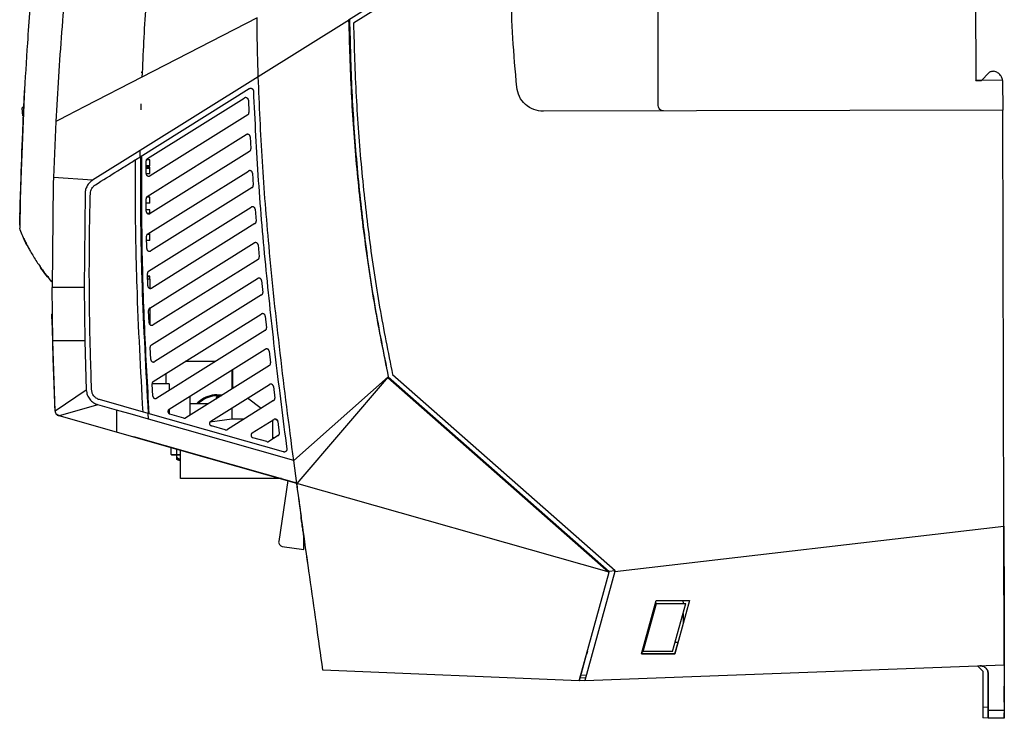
# Model space of a CAD drawing. Extents: x 106 to 315, y 19 to 260.
# Tile 111 of 132: x 262 to 315, y 112 to 149. Entities that reach past the tile are written whole.
import ezdxf

# ---------------------------------------------------------------- set-up
doc = ezdxf.new("R2010")
doc.units = 0
doc.layers.get('0').update_dxf_attribs({"linetype": 'CONTINUOUS'})

msp = doc.modelspace()

# ---------------------------------------------------------------- linework, layer by layer
at = {"color": 7, "linetype": 'CONTINUOUS'}
for p, q in [((313.395, 155.825), (313.422, 145.708)), ((290.809, 155.49), (280.103, 148.761)), ((296.422, 144.352), (296.393, 155.495)), ((284.451, 151.831), (279.845, 148.937)), ((274.94, 149.056), (268.778, 145.879)), ((279.892, 148.954), (275.003, 145.899)), ((268.791, 146.128), (268.736, 146.128)), ((314.126, 146.114), (313.727, 145.706)), ((313.727, 145.706), (314.126, 146.114)), ((314.126, 146.114), (314.126, 146.114)), ((314.375, 146.196), (314.375, 146.196)), ((275.003, 145.899), (268.685, 141.951)), ((314.857, 145.699), (313.422, 145.708)), ((313.428, 145.707), (313.422, 145.708)), ((313.428, 145.707), (313.727, 145.706)), ((314.857, 145.699), (314.861, 144.115)), ((262.477, 144.711), (262.497, 145.065)), ((262.497, 145.065), (262.511, 145.309)), ((268.682, 141.612), (274.525, 145.263)), ((262.259, 139.091), (262.486, 144.864)), ((268.736, 144.128), (268.736, 144.457)), ((269.067, 141.516), (274.259, 144.76)), ((274.478, 144.645), (274.506, 143.99)), ((262.252, 138.804), (262.44, 144.002)), ((262.465, 144.341), (262.366, 144.233)), ((314.861, 144.115), (290.271, 144.05)), ((314.919, 121.842), (314.861, 144.115)), ((264.164, 143.501), (264.041, 140.503)), ((274.439, 143.862), (269.214, 140.597)), ((269.065, 139.493), (274.355, 142.799)), ((274.573, 142.685), (274.611, 142.036)), ((268.685, 141.951), (266.134, 140.357)), ((268.682, 141.612), (268.685, 141.951)), ((274.544, 141.906), (269.221, 138.58)), ((268.996, 140.719), (268.999, 141.396)), ((269.193, 141.457), (269.014, 141.457)), ((269.193, 141.128), (269.193, 141.457)), ((269.193, 141.057), (268.997, 141.057)), ((269.193, 141.128), (268.998, 141.128)), ((269.089, 137.486), (274.476, 140.853)), ((269.193, 140.714), (269.193, 141.057)), ((264.041, 140.503), (264.032, 140.21)), ((266.134, 140.357), (264.041, 140.503)), ((268.998, 140.714), (269.193, 140.714)), ((274.694, 140.741), (274.739, 140.096)), ((264.032, 140.21), (263.963, 134.612)), ((274.672, 139.965), (269.253, 136.579)), ((262.264, 139.216), (262.259, 139.091)), ((265.731, 139.653), (265.677, 134.612)), ((269.003, 138.7), (268.997, 139.371)), ((269.193, 139.457), (269.027, 139.457)), ((269.193, 139.128), (269.193, 139.457)), ((269.193, 139.128), (268.999, 139.128)), ((269.193, 138.771), (269.002, 138.771)), ((269.135, 135.494), (274.619, 138.921)), ((269.193, 138.567), (269.193, 138.771)), ((274.837, 138.811), (274.89, 138.171)), ((262.244, 138.41), (262.245, 138.48)), ((262.233, 137.786), (262.233, 137.786)), ((274.823, 138.038), (269.306, 134.59)), ((269.035, 136.697), (269.022, 137.363)), ((269.193, 137.128), (269.026, 137.128)), ((269.193, 137.457), (269.083, 137.457)), ((269.193, 137.457), (269.193, 137.552)), ((269.193, 137.128), (269.193, 137.457)), ((269.201, 133.514), (274.783, 137.002)), ((275.001, 136.894), (275.06, 136.257)), ((274.993, 136.122), (269.378, 132.614)), ((269.087, 134.707), (269.068, 135.369)), ((269.193, 135.228), (269.072, 135.228)), ((269.193, 135.057), (269.077, 135.057)), ((269.193, 135.057), (269.193, 135.228)), ((269.193, 135.057), (269.193, 134.574)), ((269.285, 131.545), (274.965, 135.094)), ((275.183, 134.987), (275.247, 134.354)), ((265.677, 134.612), (263.963, 134.612)), ((264.003, 131.755), (263.963, 134.612)), ((265.677, 134.612), (265.718, 131.755)), ((275.181, 134.218), (269.469, 130.649)), ((269.16, 132.729), (269.134, 133.387)), ((269.193, 133.507), (269.193, 132.645)), ((269.387, 129.587), (275.163, 133.197)), ((275.381, 133.091), (275.45, 132.461)), ((275.384, 132.324), (269.576, 128.695)), ((264.132, 128.004), (264.003, 131.755)), ((265.718, 131.755), (264.003, 131.755)), ((265.718, 131.755), (265.8, 129.129)), ((269.25, 130.763), (269.218, 131.417)), ((270.237, 128.097), (275.376, 131.308)), ((275.593, 131.203), (275.667, 130.576)), ((272.716, 130.657), (271.099, 130.657)), ((275.601, 130.438), (271.13, 127.644)), ((273.649, 129.285), (273.649, 130.229)), ((270.05, 130.001), (270.05, 129.457)), ((273.593, 130.194), (273.593, 129.183)), ((281.967, 129.831), (276.902, 125.361)), ((281.967, 129.831), (277.07, 124.125)), ((281.939, 129.8), (293.782, 119.378)), ((281.966, 129.83), (293.793, 119.419)), ((293.783, 119.377), (281.967, 129.831)), ((282.199, 129.952), (294.105, 119.474)), ((269.358, 128.807), (269.32, 129.458)), ((270.236, 129.457), (269.32, 129.457)), ((270.236, 129.457), (270.236, 129.107)), ((272.461, 127.465), (275.6, 129.427)), ((273.698, 129.249), (273.649, 129.285)), ((275.818, 129.323), (275.895, 128.698)), ((265.8, 129.129), (264.132, 128.004)), ((271.336, 128.783), (271.336, 127.773)), ((272.746, 128.617), (272.746, 128.674)), ((272.789, 128.817), (272.789, 128.873)), ((272.789, 128.873), (273.096, 128.873)), ((272.789, 128.817), (272.814, 128.817)), ((272.931, 128.817), (272.931, 128.841)), ((275.159, 128.14), (274.428, 128.694)), ((266.422, 128.338), (264.339, 127.742)), ((267.415, 128.056), (266.422, 128.339)), ((269.11, 127.872), (266.5, 128.613)), ((270.236, 128.099), (270.236, 127.855)), ((272.319, 128.387), (271.336, 128.387)), ((275.829, 128.559), (273.353, 127.012)), ((273.593, 128.172), (273.593, 127.574)), ((267.415, 126.868), (264.339, 127.742)), ((267.415, 128.056), (267.415, 126.868)), ((269.129, 127.569), (269.11, 127.872)), ((276.353, 125.814), (269.11, 127.872)), ((271.015, 127.628), (270.274, 127.838)), ((273.593, 127.574), (272.413, 127.412)), ((273.593, 127.577), (272.415, 127.415)), ((274.253, 127.574), (273.593, 127.574)), ((276.062, 127.455), (275.906, 127.573)), ((273.239, 126.996), (272.497, 127.206)), ((274.685, 126.833), (275.836, 127.552)), ((275.793, 126.571), (275.793, 127.526)), ((276.053, 127.449), (276.133, 126.826)), ((269.211, 126.358), (267.415, 126.868)), ((268.321, 126.64), (277.05, 124.16)), ((275.463, 126.364), (274.721, 126.575)), ((276.067, 126.686), (275.577, 126.38)), ((275.883, 126.571), (275.793, 126.571)), ((275.793, 126.515), (275.793, 126.571)), ((277.068, 124.126), (269.211, 126.358)), ((270.35, 125.673), (270.35, 126.063)), ((270.35, 125.673), (270.636, 125.673)), ((270.636, 125.645), (270.378, 125.645)), ((270.619, 125.645), (270.619, 125.458)), ((270.636, 125.673), (270.636, 125.645)), ((270.85, 125.645), (270.636, 125.645)), ((270.646, 125.541), (270.646, 125.458)), ((270.85, 124.387), (270.85, 125.921)), ((277.068, 124.125), (276.902, 125.361)), ((276.25, 124.387), (270.85, 124.387)), ((276.586, 124.292), (276.099, 121.02)), ((293.783, 119.377), (277.068, 124.126)), ((277.325, 122.152), (277.319, 122.191)), ((277.343, 122.018), (277.325, 122.152)), ((294.088, 119.413), (314.919, 121.842)), ((314.938, 114.413), (314.919, 121.842)), ((314.919, 121.842), (314.93, 117.55)), ((314.919, 121.842), (314.923, 120.377)), ((277.46, 121.303), (277.443, 121.303)), ((277.443, 120.589), (277.443, 121.303)), ((276.291, 120.76), (277.443, 120.589)), ((314.923, 120.552), (314.922, 120.743)), ((292.181, 113.564), (293.783, 119.377)), ((294.088, 119.413), (292.496, 113.571)), ((293.781, 119.378), (293.793, 119.419)), ((294.1, 119.455), (293.793, 119.419)), ((294.088, 119.413), (294.105, 119.474)), ((295.529, 114.997), (296.308, 117.856)), ((295.616, 115.135), (296.324, 117.707)), ((296.324, 117.706), (296.267, 117.706)), ((296.308, 117.856), (298.086, 117.861)), ((296.326, 117.706), (297.895, 117.706)), ((297.186, 115.135), (297.895, 117.706)), ((298.086, 117.861), (297.307, 115.001)), ((297.744, 117.86), (297.745, 117.706)), ((297.746, 117.167), (297.748, 116.618)), ((314.933, 116.456), (314.944, 112.127)), ((314.934, 116), (314.938, 114.556)), ((297.307, 115.001), (297.477, 115.625)), ((297.321, 115.625), (297.477, 115.625)), ((292.433, 114.426), (292.579, 114.963)), ((292.614, 115.135), (292.569, 114.97)), ((292.626, 115.135), (292.579, 114.963)), ((295.566, 115.135), (295.529, 114.997)), ((297.307, 115.001), (295.529, 114.997)), ((295.529, 114.997), (297.307, 115.001)), ((295.566, 115.135), (295.616, 115.135)), ((297.186, 115.135), (295.617, 115.135)), ((292.415, 114.412), (292.22, 113.705)), ((292.236, 113.704), (292.433, 114.426)), ((292.275, 113.848), (292.433, 114.426)), ((292.496, 113.571), (314.939, 114.413)), ((314.938, 114.413), (314.938, 114.556)), ((314.938, 114.413), (314.945, 111.98)), ((292.181, 113.564), (278.467, 114.135)), ((313.51, 114.36), (313.796, 114.085)), ((313.796, 114.085), (313.801, 112.144)), ((314.083, 113.937), (314.088, 111.977)), ((314.083, 113.937), (314.083, 113.937)), ((314.088, 111.977), (314.083, 113.937)), ((292.181, 113.564), (292.22, 113.705)), ((292.197, 113.559), (292.236, 113.704)), ((292.496, 113.571), (292.197, 113.559)), ((292.22, 113.705), (292.259, 113.847)), ((292.535, 113.715), (292.236, 113.704)), ((292.575, 113.859), (292.282, 113.849)), ((314.088, 111.84), (314.085, 113.054)), ((314.085, 113.054), (314.088, 111.84)), ((314.942, 113.056), (314.945, 111.842)), ((314.943, 112.699), (314.942, 112.985)), ((314.945, 111.98), (314.088, 111.977)), ((314.089, 111.569), (313.803, 111.573)), ((314.946, 111.556), (314.089, 111.554)), ((314.089, 111.554), (314.089, 111.554)), ((314.089, 111.554), (314.089, 111.554))]:
    msp.add_line(p, q, dxfattribs=at)
at = {"color": 8, "linetype": 'CONTINUOUS'}
for p, q in [((269.193, 140.985), (268.997, 140.985)), ((269.046, 138.6), (269.193, 138.6)), ((269.073, 135.2), (269.193, 135.2)), ((272.931, 128.841), (273.046, 128.841)), ((272.931, 128.771), (272.931, 128.817)), ((273.007, 128.817), (272.931, 128.817)), ((270.619, 125.458), (270.646, 125.458)), ((270.636, 125.982), (270.636, 125.673)), ((270.636, 125.673), (270.85, 125.673)), ((277.296, 122.362), (277.313, 122.362)), ((314.087, 112.14), (313.801, 112.144))]:
    msp.add_line(p, q, dxfattribs=at)
at = {"color": 7, "linetype": 'CONTINUOUS', "flags": 128}
for points in [[(268.778, 145.879), (265.716, 144.301), (264.751, 143.803), (264.375, 143.609), (264.164, 143.501)], [(269.129, 127.569), (268.272, 127.813), (267.415, 128.056)], [(276.902, 125.361), (273.016, 126.465), (269.129, 127.569)], [(270.658, 125.404), (270.653, 125.406), (270.649, 125.41), (270.646, 125.416), (270.644, 125.422), (270.643, 125.43), (270.643, 125.439), (270.644, 125.448), (270.646, 125.458)]]:
    msp.add_lwpolyline(points, dxfattribs=at)
at = {"color": 7, "linetype": 'CONTINUOUS'}
for centre, radius, start, end in [((272.789, 127.444), 1.429, 90, 129.4055), ((272.789, 127.445), 1.371, 90, 129.4055), ((272.931, 128.674), 0.185, 129.5044, 179.9983), ((272.931, 128.675), 0.142, 129.5025, 179.9988), ((273.661, 129.503), 1.091, 219.0032, 221.2194), ((274.058, 125.899), 3.429, 129.4055, 133.4707), ((270.929, 127.71), 1.269, 38.7785, 41.3235), ((264.399, 128.051), 0.286, 182.6284, 254.141), ((270.378, 125.673), 0.0286, 180, 270), ((270.676, 125.458), 0.0571, 180, 250.9852), ((273.653, 134.097), 9.195, 250.9852, 252.2484), ((276.325, 120.986), 0.229, 171.5322, 261.5322)]:
    msp.add_arc(centre, radius, start, end, dxfattribs=at)
at = {"color": 8, "linetype": 'CONTINUOUS'}
for centre, radius, start, end in [((274.058, 125.9), 3.371, 129.4055, 132.4616), ((273.623, 134.097), 9.138, 250.9852, 252.3316)]:
    msp.add_arc(centre, radius, start, end, dxfattribs=at)
at = {"color": 7, "linetype": 'CONTINUOUS'}
for points, knots in [([(263.664, 157.825), (263.527, 156.746), (263.254, 154.589), (262.916, 151.213), (262.65, 147.962), (262.525, 145.791), (262.47, 144.836)], [0, 0, 0, 0, 0.249997, 0.499995, 0.779997, 1, 1, 1, 1]), ([(265.541, 157.825), (265.33, 156.239), (264.908, 153.068), (264.449, 148.291), (264.259, 145.097), (264.164, 143.501)], [0, 0, 0, 0, 0.3333326, 0.6666658, 1, 1, 1, 1]), ([(269.731, 157.208), (269.575, 155.954), (269.263, 153.446), (268.952, 149.666), (268.836, 147.142), (268.778, 145.879)], [0, 0, 0, 0, 0.333344, 0.666676, 1, 1, 1, 1]), ([(288.845, 145.342), (288.768, 146.219), (288.615, 147.943), (288.555, 149.673), (288.526, 150.523)], [0, 0, 0, 0, 0.508432, 1, 1, 1, 1]), ([(275.003, 145.899), (274.987, 146.425), (274.956, 147.477), (274.946, 148.53), (274.94, 149.056)], [0, 0, 0, 0, 0.5, 1, 1, 1, 1]), ([(279.845, 148.937), (279.881, 147.635), (279.952, 145.058), (280.231, 141.208), (280.648, 137.384), (281.207, 133.583), (281.715, 131.075), (281.966, 129.83)], [0, 0, 0, 0, 0.202864, 0.401676, 0.601281, 0.802119, 1, 1, 1, 1]), ([(279.892, 148.954), (279.924, 147.67), (279.988, 145.102), (280.255, 141.257), (280.662, 137.425), (281.213, 133.61), (281.716, 131.091), (281.967, 129.831)], [0, 0, 0, 0, 0.200003, 0.399996, 0.599996, 0.800003, 1, 1, 1, 1]), ([(280.103, 148.761), (280.141, 147.454), (280.217, 144.866), (280.503, 141.026), (280.921, 137.264), (281.469, 133.574), (281.957, 131.154), (282.199, 129.952)], [0, 0, 0, 0, 0.206991, 0.409832, 0.609279, 0.806013, 1, 1, 1, 1]), ([(314.126, 146.114), (314.143, 146.129), (314.177, 146.159), (314.239, 146.187), (314.307, 146.202), (314.352, 146.198), (314.375, 146.196)], [0, 0, 0, 0, 0.250655, 0.499958, 0.747818, 1, 1, 1, 1]), ([(314.126, 146.114), (314.143, 146.129), (314.177, 146.159), (314.24, 146.187), (314.307, 146.202), (314.352, 146.198), (314.375, 146.196)], [0, 0, 0, 0, 0.252183, 0.500039, 0.749343, 1, 1, 1, 1]), ([(314.847, 145.699), (314.843, 145.734), (314.833, 145.832), (314.748, 145.984), (314.621, 146.104), (314.488, 146.171), (314.413, 146.188), (314.375, 146.196)], [0, 0, 0, 0, 0.142035, 0.400943, 0.686417, 0.843031, 1, 1, 1, 1]), ([(276.902, 125.361), (276.654, 127.271), (276.158, 131.09), (275.598, 136.426), (275.196, 141.363), (275.067, 144.387), (275.003, 145.899)], [0, 0, 0, 0, 0.279995, 0.559993, 0.780009, 1, 1, 1, 1]), ([(262.486, 144.864), (262.491, 144.955), (262.501, 145.135), (262.513, 145.336), (262.518, 145.436)], [0, 0, 0, 0, 0.499998, 1, 1, 1, 1]), ([(274.525, 145.263), (274.535, 145.269), (274.554, 145.279), (274.59, 145.286), (274.626, 145.284), (274.654, 145.276), (274.666, 145.268), (274.67, 145.267), (274.67, 145.267), (274.67, 145.267), (274.67, 145.267), (274.67, 145.267), (274.67, 145.267), (274.67, 145.267), (274.671, 145.267), (274.671, 145.267), (274.671, 145.266), (274.673, 145.266), (274.675, 145.264), (274.68, 145.261), (274.689, 145.255), (274.705, 145.241), (274.724, 145.216), (274.74, 145.183), (274.742, 145.159), (274.743, 145.148)], [0, 0, 0, 0, 0.114231, 0.214141, 0.370374, 0.469454, 0.506046, 0.511037, 0.511057, 0.511071, 0.511103, 0.511168, 0.511296, 0.511545, 0.512044, 0.513049, 0.515058, 0.51907, 0.527088, 0.543076, 0.574912, 0.637971, 0.761571, 0.882217, 1, 1, 1, 1]), ([(274.743, 145.148), (274.821, 143.543), (274.977, 140.334), (275.4, 135.534), (275.918, 130.746), (276.328, 127.562), (276.533, 125.97)], [0, 0, 0, 0, 0.250146, 0.500198, 0.75014, 1, 1, 1, 1]), ([(290.271, 144.05), (290.095, 144.069), (289.742, 144.106), (289.288, 144.399), (288.952, 144.822), (288.881, 145.169), (288.845, 145.342)], [0, 0, 0, 0, 0.25, 0.5, 0.750001, 1, 1, 1, 1]), ([(262.47, 144.836), (262.462, 144.686), (262.446, 144.385), (262.433, 144.114), (262.426, 143.979)], [0, 0, 0, 0, 0.500004, 1, 1, 1, 1]), ([(262.44, 144.002), (262.446, 144.114), (262.457, 144.338), (262.471, 144.587), (262.477, 144.711)], [0, 0, 0, 0, 0.4994579, 1, 1, 1, 1]), ([(274.478, 144.645), (274.476, 144.656), (274.474, 144.68), (274.459, 144.713), (274.435, 144.744), (274.403, 144.767), (274.367, 144.78), (274.329, 144.783), (274.292, 144.778), (274.27, 144.766), (274.259, 144.76)], [0, 0, 0, 0, 0.114641, 0.236143, 0.364623, 0.50014, 0.624913, 0.74981, 0.874841, 1, 1, 1, 1]), ([(262.426, 143.979), (262.385, 143.042), (262.302, 141.169), (262.262, 139.295), (262.242, 138.358)], [0, 0, 0, 0, 0.500006, 1, 1, 1, 1]), ([(262.461, 144.233), (262.445, 144.233), (262.38, 144.233), (262.372, 144.233), (262.366, 144.233)], [0, 0, 0, 0, 0.244982, 1, 1, 1, 1]), ([(262.399, 143.805), (262.393, 143.885), (262.381, 144.028), (262.37, 144.17), (262.366, 144.233)], [0, 0, 0, 0, 0.559992, 1, 1, 1, 1]), ([(274.439, 143.862), (274.451, 143.871), (274.473, 143.887), (274.494, 143.921), (274.506, 143.956), (274.506, 143.979), (274.506, 143.99)], [0, 0, 0, 0, 0.279848, 0.53975, 0.77977, 1, 1, 1, 1]), ([(296.709, 144.067), (296.671, 144.072), (296.596, 144.08), (296.502, 144.146), (296.435, 144.24), (296.427, 144.315), (296.422, 144.352)], [0, 0, 0, 0, 0.249999, 0.499997, 0.75, 1, 1, 1, 1]), ([(274.573, 142.685), (274.572, 142.697), (274.569, 142.721), (274.553, 142.754), (274.529, 142.784), (274.498, 142.805), (274.462, 142.818), (274.425, 142.822), (274.388, 142.816), (274.366, 142.804), (274.355, 142.799)], [0, 0, 0, 0, 0.118631, 0.241485, 0.368665, 0.500237, 0.617879, 0.748642, 0.874314, 1, 1, 1, 1]), ([(274.544, 141.906), (274.555, 141.915), (274.577, 141.931), (274.599, 141.966), (274.61, 142.001), (274.611, 142.024), (274.611, 142.036)], [0, 0, 0, 0, 0.281089, 0.541409, 0.781021, 1, 1, 1, 1]), ([(266.285, 140.114), (266.685, 140.364), (267.284, 140.739), (268.083, 141.238), (268.483, 141.488), (268.682, 141.612)], [0, 0, 0, 0, 0.499974, 0.74998, 1, 1, 1, 1]), ([(268.839, 127.949), (268.716, 130.198), (268.532, 133.572), (268.427, 138.076), (268.429, 140.329), (268.43, 141.455)], [0, 0, 0, 0, 0.49998, 0.749987, 1, 1, 1, 1]), ([(269.13, 127.866), (269.003, 130.159), (268.813, 133.598), (268.71, 138.19), (268.714, 140.485), (268.716, 141.633)], [0, 0, 0, 0, 0.500069, 0.750075, 1, 1, 1, 1]), ([(268.749, 141.654), (268.749, 140.121), (268.747, 137.054), (268.888, 132.454), (269.063, 129.392), (269.15, 127.86)], [0, 0, 0, 0, 0.333281, 0.666616, 1, 1, 1, 1]), ([(269.067, 141.516), (269.056, 141.508), (269.036, 141.493), (269.015, 141.462), (269.002, 141.429), (269, 141.406), (268.999, 141.396)], [0, 0, 0, 0, 0.271743, 0.528924, 0.771642, 1, 1, 1, 1]), ([(274.694, 140.741), (274.692, 140.753), (274.689, 140.776), (274.673, 140.809), (274.653, 140.833), (274.635, 140.847), (274.626, 140.853), (274.621, 140.856), (274.618, 140.858), (274.617, 140.858), (274.617, 140.859), (274.616, 140.859), (274.616, 140.859), (274.616, 140.859), (274.616, 140.859), (274.616, 140.859), (274.616, 140.859), (274.616, 140.859), (274.613, 140.864), (274.596, 140.865), (274.569, 140.876), (274.535, 140.875), (274.502, 140.867), (274.485, 140.857), (274.476, 140.853)], [0, 0, 0, 0, 0.118809, 0.241687, 0.368704, 0.433932, 0.46697, 0.483592, 0.491924, 0.496099, 0.498193, 0.499236, 0.499755, 0.500014, 0.500143, 0.500222, 0.500254, 0.500269, 0.50029, 0.55358, 0.654645, 0.803242, 0.895661, 1, 1, 1, 1]), ([(266.134, 140.357), (266.077, 140.315), (265.963, 140.232), (265.837, 140.06), (265.752, 139.864), (265.738, 139.723), (265.731, 139.653)], [0, 0, 0, 0, 0.2499972, 0.4999738, 0.7500051, 1, 1, 1, 1]), ([(268.996, 140.719), (268.996, 140.707), (268.998, 140.684), (269.012, 140.649), (269.035, 140.617), (269.067, 140.592), (269.104, 140.578), (269.142, 140.574), (269.18, 140.579), (269.203, 140.591), (269.214, 140.597)], [0, 0, 0, 0, 0.111912, 0.232526, 0.362174, 0.500915, 0.625629, 0.750319, 0.875107, 1, 1, 1, 1]), ([(266.017, 139.645), (266.021, 139.692), (266.03, 139.786), (266.087, 139.916), (266.171, 140.031), (266.247, 140.087), (266.285, 140.114)], [0, 0, 0, 0, 0.24976, 0.49885, 0.746925, 1, 1, 1, 1]), ([(274.672, 139.965), (274.684, 139.974), (274.707, 139.991), (274.728, 140.026), (274.739, 140.061), (274.739, 140.085), (274.739, 140.096)], [0, 0, 0, 0, 0.282295, 0.543053, 0.782254, 1, 1, 1, 1]), ([(266.085, 129.14), (266.062, 129.784), (265.999, 131.537), (265.947, 134.821), (265.967, 137.68), (266.011, 139.428), (266.017, 139.645)], [0, 0, 0, 0, 0.1839771, 0.5007684, 0.9379088, 1, 1, 1, 1]), ([(269.065, 139.493), (269.054, 139.485), (269.035, 139.471), (269.014, 139.441), (269, 139.407), (268.998, 139.383), (268.997, 139.371)], [0, 0, 0, 0, 0.26219, 0.500138, 0.75471, 1, 1, 1, 1]), ([(262.246, 138.519), (262.246, 138.526), (262.247, 138.541), (262.249, 138.658), (262.253, 138.839), (262.257, 139.006), (262.259, 139.091)], [0, 0, 0, 0, 0.244951, 0.49326, 0.744942, 1, 1, 1, 1]), ([(262.259, 139.091), (262.257, 139.006), (262.253, 138.839), (262.249, 138.658), (262.247, 138.541), (262.246, 138.526), (262.246, 138.519)], [0, 0, 0, 0, 0.255058, 0.50674, 0.755048, 1, 1, 1, 1]), ([(269.003, 138.7), (269.004, 138.689), (269.006, 138.665), (269.02, 138.631), (269.043, 138.599), (269.075, 138.575), (269.111, 138.561), (269.153, 138.556), (269.192, 138.564), (269.214, 138.576), (269.221, 138.58)], [0, 0, 0, 0, 0.112255, 0.233142, 0.362731, 0.501086, 0.613744, 0.754118, 0.912469, 1, 1, 1, 1]), ([(274.837, 138.811), (274.835, 138.823), (274.832, 138.846), (274.816, 138.879), (274.791, 138.907), (274.761, 138.928), (274.725, 138.941), (274.689, 138.944), (274.652, 138.938), (274.63, 138.927), (274.619, 138.921)], [0, 0, 0, 0, 0.119096, 0.242124, 0.369143, 0.500214, 0.618766, 0.748699, 0.874333, 1, 1, 1, 1]), ([(262.242, 138.358), (262.241, 138.275), (262.238, 138.11), (262.235, 137.928), (262.233, 137.809), (262.233, 137.794), (262.233, 137.786)], [0, 0, 0, 0, 0.250071, 0.499952, 0.749878, 1, 1, 1, 1]), ([(262.235, 137.958), (262.235, 137.965), (262.236, 137.979), (262.238, 138.086), (262.24, 138.23), (262.243, 138.352), (262.244, 138.41)], [0, 0, 0, 0, 0.273623, 0.536516, 0.780273, 1, 1, 1, 1]), ([(262.246, 138.519), (262.244, 138.414), (262.24, 138.239), (262.237, 138.063), (262.236, 137.992)], [0, 0, 0, 0, 0.595883, 1, 1, 1, 1]), ([(274.823, 138.038), (274.835, 138.046), (274.858, 138.064), (274.879, 138.099), (274.89, 138.135), (274.89, 138.159), (274.89, 138.171)], [0, 0, 0, 0, 0.283499, 0.544646, 0.783481, 1, 1, 1, 1]), ([(262.744, 136.662), (262.665, 136.808), (262.469, 137.171), (262.321, 137.556), (262.233, 137.786)], [0, 0, 0, 0, 0.402057, 1, 1, 1, 1]), ([(262.447, 137.261), (262.447, 137.262), (262.44, 137.278), (262.462, 137.23), (262.516, 137.115), (262.58, 136.985), (262.667, 136.812), (262.783, 136.596), (262.93, 136.34), (263.099, 136.067), (263.275, 135.804), (263.439, 135.575), (263.58, 135.389), (263.693, 135.246), (263.773, 135.149), (263.835, 135.074), (263.834, 135.075), (263.834, 135.076)], [0, 0, 0, 0, 0.0044976, 0.1208135, 0.1771773, 0.2354348, 0.2985408, 0.3694369, 0.4506343, 0.5387178, 0.6232739, 0.6950576, 0.7542448, 0.8057086, 0.8551028, 0.9073612, 1, 1, 1, 1]), ([(269.089, 137.486), (269.078, 137.478), (269.057, 137.463), (269.036, 137.431), (269.023, 137.397), (269.022, 137.374), (269.022, 137.363)], [0, 0, 0, 0, 0.274102, 0.532094, 0.774031, 1, 1, 1, 1]), ([(269.035, 136.697), (269.036, 136.685), (269.038, 136.661), (269.053, 136.627), (269.077, 136.596), (269.108, 136.573), (269.144, 136.559), (269.182, 136.555), (269.22, 136.561), (269.242, 136.573), (269.253, 136.579)], [0, 0, 0, 0, 0.116747, 0.238981, 0.366786, 0.500193, 0.625028, 0.749939, 0.874929, 1, 1, 1, 1]), ([(275.001, 136.894), (274.999, 136.905), (274.995, 136.928), (274.979, 136.961), (274.959, 136.984), (274.941, 136.998), (274.932, 137.003), (274.927, 137.006), (274.925, 137.007), (274.923, 137.008), (274.923, 137.008), (274.922, 137.009), (274.922, 137.009), (274.922, 137.009), (274.922, 137.009), (274.922, 137.009), (274.922, 137.009), (274.922, 137.009), (274.905, 137.006), (274.879, 137.028), (274.828, 137.023), (274.799, 137.009), (274.783, 137.002)], [0, 0, 0, 0, 0.119419, 0.242606, 0.369646, 0.434773, 0.467723, 0.484294, 0.492606, 0.496759, 0.498845, 0.499888, 0.500413, 0.500669, 0.5008, 0.500866, 0.500892, 0.500913, 0.500928, 0.668014, 0.813582, 1, 1, 1, 1]), ([(274.993, 136.122), (275.005, 136.132), (275.028, 136.149), (275.05, 136.185), (275.061, 136.222), (275.06, 136.246), (275.06, 136.257)], [0, 0, 0, 0, 0.284674, 0.546224, 0.78466, 1, 1, 1, 1]), ([(263.962, 134.929), (263.751, 135.163), (263.524, 135.413), (263.342, 135.696), (263.329, 135.715)], [0, 0, 0, 0, 0.9317945, 1, 1, 1, 1]), ([(269.135, 135.494), (269.124, 135.486), (269.104, 135.471), (269.083, 135.44), (269.069, 135.406), (269.068, 135.381), (269.068, 135.369)], [0, 0, 0, 0, 0.263292, 0.500138, 0.754946, 1, 1, 1, 1]), ([(275.183, 134.987), (275.181, 134.999), (275.177, 135.022), (275.16, 135.054), (275.136, 135.082), (275.105, 135.102), (275.07, 135.114), (275.034, 135.117), (274.997, 135.111), (274.976, 135.1), (274.965, 135.094)], [0, 0, 0, 0, 0.119491, 0.242645, 0.369533, 0.500208, 0.619479, 0.748773, 0.874366, 1, 1, 1, 1]), ([(269.087, 134.707), (269.089, 134.695), (269.091, 134.671), (269.106, 134.637), (269.13, 134.607), (269.162, 134.584), (269.198, 134.57), (269.235, 134.567), (269.273, 134.573), (269.295, 134.584), (269.306, 134.59)], [0, 0, 0, 0, 0.117041, 0.239385, 0.367079, 0.500172, 0.62502, 0.749936, 0.874928, 1, 1, 1, 1]), ([(275.181, 134.218), (275.193, 134.228), (275.216, 134.245), (275.238, 134.282), (275.249, 134.319), (275.248, 134.343), (275.247, 134.354)], [0, 0, 0, 0, 0.285839, 0.547768, 0.785811, 1, 1, 1, 1]), ([(269.201, 133.514), (269.19, 133.506), (269.17, 133.491), (269.148, 133.459), (269.135, 133.424), (269.134, 133.399), (269.134, 133.387)], [0, 0, 0, 0, 0.26385, 0.50013, 0.754987, 1, 1, 1, 1]), ([(263.968, 132.609), (263.967, 132.673), (263.964, 132.802), (263.962, 132.973), (263.96, 133.102), (263.959, 133.171), (263.959, 133.178), (263.959, 133.181)], [0, 0, 0, 0, 0.214729, 0.42946, 0.644171, 0.858856, 1, 1, 1, 1]), ([(263.982, 132.817), (263.982, 132.824), (263.981, 132.872), (263.98, 132.951), (263.978, 133.073), (263.977, 133.18), (263.977, 133.196), (263.976, 133.204)], [0, 0, 0, 0, 0.03049, 0.206465, 0.37686, 0.699451, 1, 1, 1, 1]), ([(275.381, 133.091), (275.379, 133.102), (275.375, 133.125), (275.358, 133.157), (275.334, 133.185), (275.298, 133.208), (275.256, 133.22), (275.207, 133.218), (275.179, 133.204), (275.163, 133.197)], [0, 0, 0, 0, 0.119821, 0.24318, 0.370143, 0.500738, 0.677132, 0.820434, 1, 1, 1, 1]), ([(263.967, 132.637), (263.967, 132.65), (263.967, 132.67), (263.966, 132.694), (263.966, 132.706), (263.966, 132.713), (263.966, 132.713), (263.966, 132.714)], [0, 0, 0, 0, 0.347479, 0.54086, 0.703919, 0.866059, 1, 1, 1, 1]), ([(263.968, 132.609), (263.976, 132.18), (263.994, 131.323), (264.039, 129.799), (264.085, 128.704), (264.113, 128.038)], [0, 0, 0, 0, 0.281293, 0.562586, 1, 1, 1, 1]), ([(263.986, 132.575), (263.986, 132.622), (263.985, 132.672), (263.984, 132.718), (263.984, 132.722)], [0, 0, 0, 0, 0.929385, 1, 1, 1, 1]), ([(269.16, 132.729), (269.161, 132.717), (269.164, 132.694), (269.179, 132.66), (269.203, 132.63), (269.235, 132.607), (269.271, 132.594), (269.308, 132.591), (269.345, 132.596), (269.367, 132.608), (269.378, 132.614)], [0, 0, 0, 0, 0.117344, 0.23979, 0.367383, 0.500157, 0.625019, 0.749943, 0.874937, 1, 1, 1, 1]), ([(275.384, 132.324), (275.396, 132.333), (275.42, 132.351), (275.441, 132.388), (275.452, 132.425), (275.451, 132.449), (275.45, 132.461)], [0, 0, 0, 0, 0.28698, 0.549299, 0.786957, 1, 1, 1, 1]), ([(269.285, 131.545), (269.274, 131.537), (269.252, 131.52), (269.231, 131.487), (269.219, 131.452), (269.218, 131.428), (269.218, 131.417)], [0, 0, 0, 0, 0.276632, 0.535478, 0.776579, 1, 1, 1, 1]), ([(275.593, 131.203), (275.591, 131.215), (275.587, 131.238), (275.57, 131.269), (275.545, 131.297), (275.515, 131.317), (275.48, 131.328), (275.444, 131.331), (275.408, 131.325), (275.386, 131.314), (275.376, 131.308)], [0, 0, 0, 0, 0.119889, 0.243181, 0.369929, 0.500178, 0.62004, 0.748864, 0.87441, 1, 1, 1, 1]), ([(269.25, 130.763), (269.252, 130.751), (269.255, 130.727), (269.27, 130.694), (269.294, 130.664), (269.326, 130.642), (269.361, 130.629), (269.399, 130.626), (269.436, 130.632), (269.458, 130.643), (269.469, 130.649)], [0, 0, 0, 0, 0.11801, 0.240475, 0.367451, 0.498972, 0.624136, 0.749366, 0.874649, 1, 1, 1, 1]), ([(275.601, 130.438), (275.613, 130.447), (275.637, 130.465), (275.658, 130.503), (275.669, 130.54), (275.668, 130.564), (275.667, 130.576)], [0, 0, 0, 0, 0.288092, 0.550786, 0.78809, 1, 1, 1, 1]), ([(269.387, 129.587), (269.376, 129.579), (269.356, 129.564), (269.334, 129.532), (269.321, 129.496), (269.321, 129.471), (269.32, 129.458)], [0, 0, 0, 0, 0.26492, 0.500093, 0.755084, 1, 1, 1, 1]), ([(275.818, 129.323), (275.816, 129.334), (275.811, 129.357), (275.794, 129.389), (275.77, 129.416), (275.739, 129.436), (275.704, 129.447), (275.669, 129.45), (275.632, 129.444), (275.611, 129.432), (275.6, 129.427)], [0, 0, 0, 0, 0.120076, 0.243432, 0.370113, 0.500165, 0.620213, 0.748764, 0.874361, 1, 1, 1, 1]), ([(265.8, 129.129), (265.811, 129.039), (265.835, 128.86), (265.974, 128.624), (266.171, 128.435), (266.338, 128.37), (266.422, 128.338)], [0, 0, 0, 0, 0.251028, 0.5024125, 0.7506658, 1, 1, 1, 1]), ([(266.5, 128.613), (266.443, 128.635), (266.331, 128.678), (266.2, 128.803), (266.108, 128.96), (266.093, 129.08), (266.085, 129.14)], [0, 0, 0, 0, 0.253727, 0.499756, 0.745849, 1, 1, 1, 1]), ([(269.358, 128.807), (269.36, 128.796), (269.363, 128.772), (269.379, 128.739), (269.403, 128.71), (269.434, 128.688), (269.469, 128.675), (269.507, 128.672), (269.544, 128.677), (269.565, 128.689), (269.576, 128.695)], [0, 0, 0, 0, 0.118296, 0.240867, 0.367744, 0.49896, 0.624139, 0.749369, 0.874654, 1, 1, 1, 1]), ([(272.814, 128.817), (272.828, 128.822), (272.86, 128.835), (272.9, 128.84), (272.925, 128.841), (272.931, 128.841)], [0, 0, 0, 0, 0.3750664, 0.8455055, 1, 1, 1, 1]), ([(272.931, 128.817), (272.927, 128.817), (272.907, 128.816), (272.874, 128.808), (272.851, 128.792), (272.841, 128.784)], [0, 0, 0, 0, 0.146639, 0.604552, 1, 1, 1, 1]), ([(275.829, 128.559), (275.841, 128.568), (275.863, 128.584), (275.885, 128.619), (275.897, 128.657), (275.896, 128.685), (275.895, 128.698)], [0, 0, 0, 0, 0.272859, 0.50012, 0.755986, 1, 1, 1, 1]), ([(270.237, 128.097), (270.225, 128.087), (270.201, 128.07), (270.18, 128.033), (270.169, 127.995), (270.169, 127.956), (270.18, 127.918), (270.201, 127.883), (270.233, 127.854), (270.26, 127.843), (270.274, 127.838)], [0, 0, 0, 0, 0.138304, 0.266035, 0.383203, 0.495685, 0.614954, 0.738737, 0.867076, 1, 1, 1, 1]), ([(264.132, 128.004), (264.136, 127.973), (264.145, 127.913), (264.188, 127.841), (264.251, 127.777), (264.306, 127.755), (264.339, 127.742)], [0, 0, 0, 0, 0.262282, 0.500009, 0.702771, 1, 1, 1, 1]), ([(271.015, 127.628), (271.025, 127.625), (271.044, 127.621), (271.074, 127.623), (271.103, 127.63), (271.121, 127.639), (271.13, 127.644)], [0, 0, 0, 0, 0.249996, 0.499993, 0.749998, 1, 1, 1, 1]), ([(276.053, 127.449), (276.051, 127.461), (276.046, 127.483), (276.029, 127.515), (276.004, 127.542), (275.968, 127.565), (275.925, 127.576), (275.877, 127.573), (275.85, 127.56), (275.836, 127.552)], [0, 0, 0, 0, 0.120402, 0.243953, 0.370713, 0.500707, 0.686996, 0.827822, 1, 1, 1, 1]), ([(272.461, 127.465), (272.448, 127.455), (272.424, 127.437), (272.403, 127.399), (272.393, 127.361), (272.394, 127.323), (272.404, 127.285), (272.426, 127.25), (272.457, 127.222), (272.484, 127.211), (272.497, 127.206)], [0, 0, 0, 0, 0.141913, 0.27241, 0.391476, 0.499136, 0.618719, 0.742026, 0.869106, 1, 1, 1, 1]), ([(273.239, 126.996), (273.248, 126.994), (273.268, 126.989), (273.298, 126.991), (273.327, 126.998), (273.345, 127.007), (273.353, 127.012)], [0, 0, 0, 0, 0.249997, 0.499996, 0.749997, 1, 1, 1, 1]), ([(274.685, 126.833), (274.672, 126.823), (274.648, 126.805), (274.626, 126.767), (274.617, 126.729), (274.618, 126.69), (274.628, 126.653), (274.65, 126.618), (274.682, 126.59), (274.708, 126.58), (274.721, 126.575)], [0, 0, 0, 0, 0.143722, 0.27482, 0.393282, 0.499122, 0.619837, 0.743521, 0.870226, 1, 1, 1, 1]), ([(276.067, 126.686), (276.08, 126.696), (276.104, 126.714), (276.125, 126.752), (276.135, 126.79), (276.134, 126.814), (276.133, 126.826)], [0, 0, 0, 0, 0.290093, 0.553474, 0.790109, 1, 1, 1, 1]), ([(275.463, 126.364), (275.477, 126.361), (275.502, 126.356), (275.542, 126.362), (275.565, 126.374), (275.577, 126.38)], [0, 0, 0, 0, 0.3553363, 0.6417475, 1, 1, 1, 1]), ([(270.621, 125.645), (270.622, 125.635), (270.623, 125.598), (270.636, 125.566), (270.646, 125.541)], [0, 0, 0, 0, 0.259574, 1, 1, 1, 1]), ([(270.85, 125.416), (270.817, 125.42), (270.754, 125.428), (270.684, 125.48), (270.656, 125.525), (270.646, 125.541)], [0, 0, 0, 0, 0.414087, 0.783663, 1, 1, 1, 1]), ([(276.533, 125.97), (276.534, 125.958), (276.535, 125.934), (276.526, 125.899), (276.509, 125.868), (276.486, 125.842), (276.456, 125.823), (276.423, 125.811), (276.387, 125.807), (276.364, 125.812), (276.353, 125.814)], [0, 0, 0, 0, 0.129749, 0.255453, 0.377126, 0.499576, 0.624864, 0.750129, 0.876177, 1, 1, 1, 1]), ([(277.05, 124.159), (277.09, 123.86), (277.172, 123.26), (277.254, 122.661), (277.296, 122.362)], [0, 0, 0, 0, 0.499999, 1, 1, 1, 1]), ([(278.467, 114.135), (278.35, 114.967), (278.115, 116.632), (277.643, 119.964), (277.296, 122.444), (277.068, 124.124), (277.068, 124.125)], [0, 0, 0, 0, 0.2500156, 0.5000313, 0.9995875, 1, 1, 1, 1]), ([(277.443, 121.303), (277.44, 121.318), (277.436, 121.349), (277.402, 121.593), (277.354, 121.938), (277.315, 122.224), (277.296, 122.362)], [0, 0, 0, 0, 0.254851, 0.509663, 0.765576, 1, 1, 1, 1]), ([(277.469, 121.212), (277.469, 121.214), (277.468, 121.217), (277.457, 121.3), (277.456, 121.303)], [0, 0, 0, 0, 0.964371, 1, 1, 1, 1]), ([(314.922, 120.878), (314.922, 120.882), (314.922, 120.887), (314.922, 120.885), (314.922, 120.885)], [0, 0, 0, 0, 0.685043, 1, 1, 1, 1]), ([(314.922, 120.743), (314.922, 120.755), (314.922, 120.779), (314.922, 120.811), (314.922, 120.839), (314.922, 120.86), (314.922, 120.876), (314.922, 120.884), (314.922, 120.885), (314.922, 120.885)], [0, 0, 0, 0, 0.164991, 0.326207, 0.475334, 0.621069, 0.769368, 0.914302, 1, 1, 1, 1]), ([(314.922, 120.878), (314.922, 120.802), (314.922, 120.655), (314.923, 120.386), (314.924, 120.096), (314.925, 119.789), (314.925, 119.472), (314.926, 119.154), (314.927, 118.831), (314.928, 118.51), (314.929, 118.248), (314.929, 118.044), (314.93, 117.825), (314.93, 117.553), (314.931, 117.206), (314.932, 116.859), (314.933, 116.527), (314.933, 116.363), (314.934, 116.277)], [0, 0, 0, 0, 0.0855062, 0.1632318, 0.2316579, 0.2925858, 0.3438756, 0.3893189, 0.4291544, 0.4683487, 0.509616, 0.5316839, 0.5550841, 0.6095268, 0.6703089, 0.7663346, 0.8771519, 1, 1, 1, 1]), ([(277.731, 119.342), (277.718, 119.438), (277.691, 119.631), (277.65, 119.919), (277.616, 120.165), (277.591, 120.341), (277.581, 120.414), (277.58, 120.419), (277.58, 120.421)], [0, 0, 0, 0, 0.186556, 0.373117, 0.559412, 0.744394, 0.927605, 1, 1, 1, 1]), ([(314.923, 120.414), (314.923, 120.42), (314.923, 120.431), (314.923, 120.465), (314.923, 120.505), (314.923, 120.536), (314.923, 120.552)], [0, 0, 0, 0, 0.252177, 0.500027, 0.749379, 1, 1, 1, 1]), ([(314.923, 120.414), (314.923, 120.352), (314.923, 120.233), (314.924, 120.016), (314.925, 119.782), (314.925, 119.535), (314.926, 119.279), (314.926, 119.025), (314.927, 118.765), (314.928, 118.499), (314.929, 118.234), (314.929, 117.977), (314.93, 117.733), (314.931, 117.463), (314.931, 117.188), (314.932, 116.93), (314.932, 116.803), (314.932, 116.737)], [0, 0, 0, 0, 0.088026, 0.1668076, 0.2344427, 0.2935826, 0.3422964, 0.3828823, 0.4179584, 0.4528695, 0.492772, 0.5377217, 0.5901604, 0.6516435, 0.7524195, 0.8693486, 1, 1, 1, 1]), ([(314.924, 120.097), (314.924, 120.105), (314.924, 120.124), (314.923, 120.191), (314.923, 120.279), (314.923, 120.345), (314.923, 120.377)], [0, 0, 0, 0, 0.242442, 0.500153, 0.757777, 1, 1, 1, 1]), ([(314.924, 120.097), (314.924, 120.054), (314.924, 119.972), (314.924, 119.818), (314.925, 119.649), (314.925, 119.466), (314.926, 119.278), (314.926, 119.089), (314.927, 118.914), (314.927, 118.775), (314.927, 118.673), (314.928, 118.573), (314.928, 118.437), (314.928, 118.263), (314.929, 118.072), (314.93, 117.854), (314.93, 117.634), (314.931, 117.426), (314.931, 117.323), (314.931, 117.268)], [0, 0, 0, 0, 0.098773, 0.187497, 0.264517, 0.33134, 0.383297, 0.425293, 0.45947, 0.474836, 0.489851, 0.504629, 0.520055, 0.554942, 0.600882, 0.65738, 0.752752, 0.86747, 1, 1, 1, 1]), ([(314.93, 117.55), (314.93, 117.528), (314.93, 117.484), (314.931, 117.424), (314.931, 117.372), (314.931, 117.329), (314.931, 117.296), (314.931, 117.273), (314.931, 117.269), (314.931, 117.267)], [0, 0, 0, 0, 0.155655, 0.311298, 0.452391, 0.593841, 0.737108, 0.880749, 1, 1, 1, 1]), ([(314.931, 117.268), (314.931, 117.265), (314.931, 117.261), (314.931, 117.266), (314.931, 117.267)], [0, 0, 0, 0, 0.830238, 1, 1, 1, 1]), ([(314.933, 116.456), (314.933, 116.488), (314.933, 116.553), (314.933, 116.641), (314.933, 116.708), (314.932, 116.727), (314.932, 116.737)], [0, 0, 0, 0, 0.241387, 0.498493, 0.756421, 1, 1, 1, 1]), ([(314.934, 116), (314.934, 116.03), (314.934, 116.093), (314.934, 116.178), (314.934, 116.245), (314.934, 116.266), (314.934, 116.277)], [0, 0, 0, 0, 0.243024, 0.500005, 0.756983, 1, 1, 1, 1]), ([(313.638, 114.364), (313.666, 114.364), (313.723, 114.363), (313.806, 114.34), (313.886, 114.301), (313.97, 114.233), (314.036, 114.143), (314.076, 114.036), (314.08, 113.97), (314.083, 113.937)], [0, 0, 0, 0, 0.120485, 0.241307, 0.370392, 0.500478, 0.708341, 0.853788, 1, 1, 1, 1]), ([(314.083, 113.937), (314.08, 113.97), (314.076, 114.035), (314.036, 114.142), (313.97, 114.233), (313.886, 114.301), (313.806, 114.339), (313.723, 114.363), (313.666, 114.364), (313.638, 114.364)], [0, 0, 0, 0, 0.145527, 0.290517, 0.499285, 0.629119, 0.758446, 0.879263, 1, 1, 1, 1]), ([(314.085, 113.054), (314.085, 113.157), (314.084, 113.362), (314.083, 113.624), (314.083, 113.799), (314.083, 113.86), (314.083, 113.799), (314.083, 113.624), (314.084, 113.362), (314.085, 113.157), (314.085, 113.054)], [0, 0, 0, 0, 0.125, 0.25, 0.375, 0.5, 0.625, 0.75, 0.875, 1, 1, 1, 1]), ([(314.94, 113.842), (314.94, 113.83), (314.94, 113.806), (314.941, 113.625), (314.941, 113.365), (314.942, 113.159), (314.942, 113.056)], [0, 0, 0, 0, 0.25, 0.5, 0.75, 1, 1, 1, 1]), ([(314.94, 113.842), (314.94, 113.83), (314.94, 113.806), (314.941, 113.625), (314.941, 113.365), (314.942, 113.159), (314.942, 113.056)], [0, 0, 0, 0, 0.25, 0.500001, 0.75, 1, 1, 1, 1]), ([(314.942, 112.985), (314.942, 113.022), (314.942, 113.097), (314.942, 113.191), (314.942, 113.257), (314.941, 113.266), (314.941, 113.27)], [0, 0, 0, 0, 0.249976, 0.499954, 0.749955, 1, 1, 1, 1]), ([(314.944, 112.413), (314.944, 112.418), (314.944, 112.426), (314.944, 112.492), (314.943, 112.587), (314.943, 112.661), (314.943, 112.699)], [0, 0, 0, 0, 0.249967, 0.499942, 0.749947, 1, 1, 1, 1]), ([(313.801, 112.144), (313.802, 112.069), (313.802, 111.92), (313.802, 111.731), (313.803, 111.599), (313.803, 111.582), (313.803, 111.573)], [0, 0, 0, 0, 0.2500094, 0.4999993, 0.7499902, 1, 1, 1, 1]), ([(314.089, 111.554), (314.089, 111.56), (314.089, 111.572), (314.088, 111.665), (314.088, 111.801), (314.088, 111.919), (314.088, 111.977)], [0, 0, 0, 0, 0.2499998, 0.4999999, 0.7499994, 1, 1, 1, 1]), ([(314.088, 111.977), (314.088, 111.919), (314.088, 111.801), (314.088, 111.665), (314.089, 111.572), (314.089, 111.56), (314.089, 111.554)], [0, 0, 0, 0, 0.25, 0.5, 0.75, 1, 1, 1, 1]), ([(314.088, 111.84), (314.088, 111.802), (314.088, 111.727), (314.089, 111.633), (314.089, 111.567), (314.089, 111.558), (314.089, 111.554)], [0, 0, 0, 0, 0.250001, 0.5, 0.750001, 1, 1, 1, 1]), ([(314.089, 111.554), (314.089, 111.558), (314.089, 111.567), (314.088, 111.633), (314.088, 111.727), (314.088, 111.802), (314.088, 111.84)], [0, 0, 0, 0, 0.25, 0.499999, 0.750001, 1, 1, 1, 1]), ([(314.944, 112.127), (314.945, 112.053), (314.945, 111.903), (314.945, 111.714), (314.946, 111.582), (314.946, 111.565), (314.946, 111.556)], [0, 0, 0, 0, 0.249973, 0.499951, 0.749953, 1, 1, 1, 1]), ([(314.945, 111.98), (314.945, 111.921), (314.945, 111.803), (314.946, 111.667), (314.946, 111.574), (314.946, 111.562), (314.946, 111.556)], [0, 0, 0, 0, 0.25, 0.5, 0.75, 1, 1, 1, 1]), ([(314.945, 111.98), (314.945, 111.921), (314.945, 111.803), (314.946, 111.667), (314.946, 111.574), (314.946, 111.562), (314.946, 111.556)], [0, 0, 0, 0, 0.25, 0.500001, 0.749999, 1, 1, 1, 1]), ([(314.946, 111.556), (314.946, 111.56), (314.946, 111.569), (314.946, 111.635), (314.945, 111.729), (314.945, 111.804), (314.945, 111.842)], [0, 0, 0, 0, 0.25, 0.499999, 0.749999, 1, 1, 1, 1]), ([(314.946, 111.556), (314.946, 111.56), (314.946, 111.569), (314.946, 111.635), (314.945, 111.729), (314.945, 111.804), (314.945, 111.842)], [0, 0, 0, 0, 0.25, 0.499999, 0.749999, 1, 1, 1, 1])]:
    msp.add_open_spline(points, degree=3, knots=knots, dxfattribs=at)

doc.saveas('drawing.dxf')
